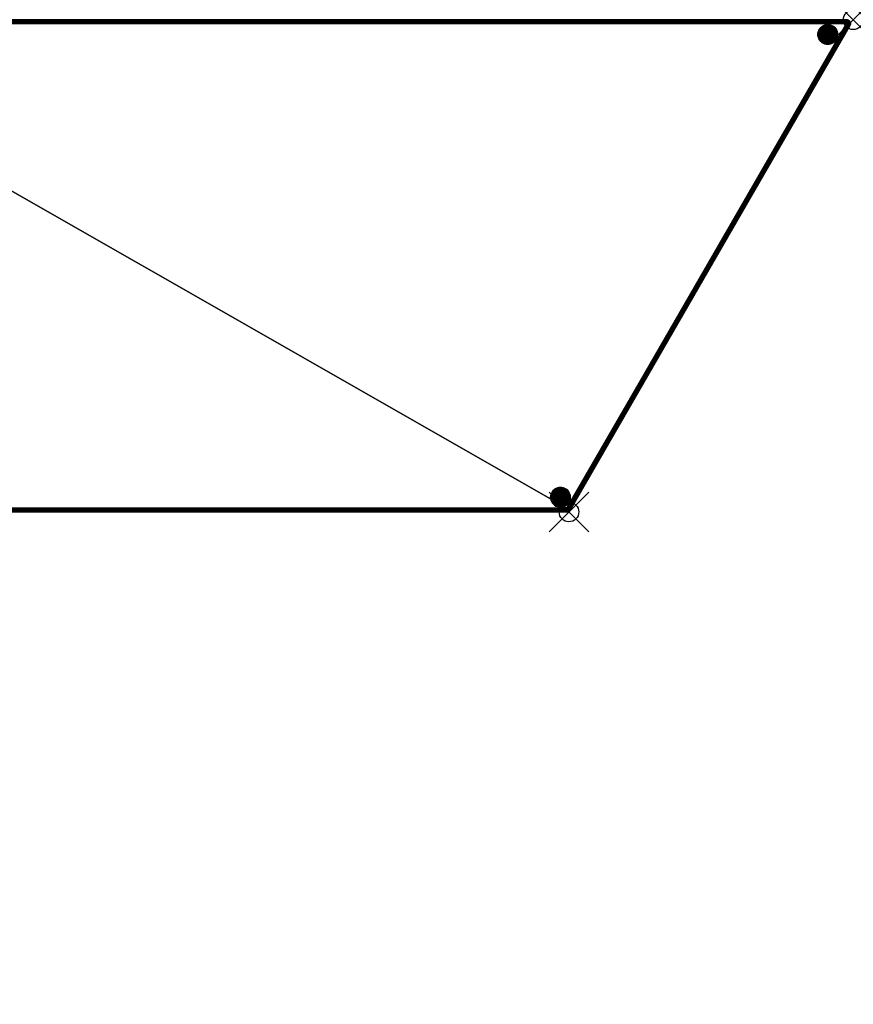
# Model space of a CAD drawing. Extents: x -28.9 to 57.7, y -50 to 0.
# Tile 3 of 3: x 15.4 to 57.7, y -50 to 0. Entities that reach past the tile are written whole.
import ezdxf

# ---------------------------------------------------------------- set-up
doc = ezdxf.new("R2010")
doc.units = 0
doc.header["$MEASUREMENT"] = 0
doc.header["$PDMODE"] = 35
doc.header["$PDSIZE"] = 1
for name, color, linetype in [('A-FURN-3-NODE', 7, 'Continuous'), ('A-FURN-3-ST', 150, 'Continuous'), ('A-FURN-3-ST-GD', 252, 'Continuous'), ('A-FURN-3-ST-SI', 160, 'Continuous')]:
    doc.layers.add(name, color=color, linetype=linetype)

msp = doc.modelspace()

# ---------------------------------------------------------------- linework, layer by layer
at = {"layer": 'A-FURN-3-NODE'}
for p in [(57.735, 0, 0), (43.301, -25)]:
    msp.add_point(p, dxfattribs=at)

# ---------------------------------------------------------------- meshes
at = {"layer": 'A-FURN-3-ST'}
mesh = msp.add_polyface(dxfattribs=at)
corners = [(57.496, -0.138, 0.56), (57.461, -0.158, 0.554), (0.115, -0.138, 0.56), (0.115, -0.109, 0.572), (57.53, -0.119, 0.567), (57.562, -0.1, 0.577), (0.115, -0.169, 0.552), (57.425, -0.179, 0.551), (57.389, -0.2, 0.55), (0.115, -0.2, 0.55), (0.115, -0.082, 0.588), (0.115, -0.059, 0.609), (57.537, -0.066, 0.601), (0.115, -0.038, 0.632), (0.115, -0.022, 0.659), (57.47, -0.017, 0.669), (57.506, -0.038, 0.632), (0.115, -0.01, 0.688), (57.43, -0.004, 0.708), (0.115, -0.002, 0.719), (0.115, 0, 0.75), (57.389, 0, 0.75)]
mesh.append_faces([[corners[k] for k in face] for face in [(0, 1, 2), (0, 2, 3), (3, 4, 0), (3, 5, 4), (6, 2, 7), (7, 8, 9), (7, 9, 6), (2, 1, 7), (10, 11, 12), (12, 5, 3), (12, 3, 10), (13, 14, 15), (13, 15, 16), (16, 12, 11), (16, 11, 13), (15, 14, 17), (15, 17, 18), (19, 20, 21), (21, 18, 17), (21, 17, 19)]])
mesh = msp.add_polyface(dxfattribs=at)
corners = [(14.203, -25, 0.55), (-0.115, -49.8, 0.55), (-28.521, -49.8, 0.55), (0.115, -0.2, 0.55), (14.252, -24.932, 0.55), (14.314, -24.876, 0.55), (14.387, -24.835, 0.55), (14.466, -24.809, 0.55), (14.549, -24.8, 0.55), (57.389, -0.2, 0.55), (43.186, -24.8, 0.55)]
mesh.append_faces([[corners[k] for k in face] for face in [(0, 2, 3), (3, 4, 0), (3, 5, 4), (3, 6, 5), (3, 7, 6), (3, 8, 7), (3, 10, 8)]], dxfattribs={"vtx0": -1, "vtx2": -1})
mesh.append_faces([[corners[k] for k in face] for face in [(0, 1, 2), (3, 9, 10)]], dxfattribs={"vtx2": -1})
mesh = msp.add_polyface(dxfattribs=at)
corners = [(43.186, -24.8, 18.55), (57.389, -0.2, 18.55), (0.115, -0.2, 18.55), (14.549, -24.8, 18.55), (43.186, -24.998, 18.381), (43.186, -24.99, 18.412), (14.549, -24.99, 18.412), (14.549, -24.998, 18.381), (14.549, -25, 18.35), (43.186, -25, 18.35), (43.186, -24.978, 18.441), (14.549, -24.978, 18.441), (43.186, -24.962, 18.468), (43.186, -24.941, 18.491), (14.549, -24.941, 18.491), (14.549, -24.962, 18.468), (43.186, -24.918, 18.512), (43.186, -24.891, 18.528), (14.549, -24.891, 18.528), (14.549, -24.918, 18.512), (43.186, -24.862, 18.54), (14.549, -24.862, 18.54), (43.186, -24.831, 18.548), (14.549, -24.831, 18.548), (14.389, -25.04, 18.45), (14.403, -25.054, 18.402), (14.446, -25.021, 18.402), (14.436, -25.004, 18.45), (14.401, -25.066, 18.35), (14.432, -25.038, 18.35), (14.496, -25, 18.402), (14.491, -24.981, 18.45), (14.468, -25.017, 18.35), (14.508, -25.004, 18.35), (14.42, -24.976, 18.491), (14.482, -24.95, 18.491), (14.549, -24.941, 18.491), (14.399, -24.94, 18.523), (14.472, -24.91, 18.523), (14.375, -24.898, 18.543), (14.459, -24.864, 18.543), (14.349, -24.854, 18.55), (14.446, -24.814, 18.55), (0.095, -0.001, 18.371), (0.074, -0.004, 18.392), (57.389, -0.01, 18.412), (57.389, -0.002, 18.381), (0.115, 0, 18.35), (0.054, -0.01, 18.412), (0.015, -0.027, 18.45), (57.389, -0.022, 18.441), (57.389, -0.038, 18.468), (0.03, -0.051, 18.484), (57.389, -0.082, 18.512), (0.048, -0.082, 18.512), (0.069, -0.119, 18.533), (57.389, -0.059, 18.491), (57.389, -0.109, 18.528), (0.091, -0.158, 18.546), (57.389, -0.169, 18.548)]
mesh.append_faces([[corners[k] for k in face] for face in [(0, 1, 2), (3, 0, 2), (4, 5, 6), (4, 6, 7), (7, 8, 9), (7, 9, 4), (6, 5, 10), (6, 10, 11), (12, 13, 14), (12, 14, 15), (15, 11, 10), (15, 10, 12), (16, 17, 18), (16, 18, 19), (19, 14, 13), (19, 13, 16), (18, 17, 20), (18, 20, 21), (22, 0, 3), (22, 3, 23), (23, 21, 20), (24, 25, 26), (24, 26, 27), (26, 25, 28), (26, 28, 29), (27, 26, 30), (27, 30, 31), (32, 33, 30), (32, 30, 26), (26, 29, 32), (31, 30, 6), (31, 6, 11), (7, 6, 30), (7, 30, 33), (33, 8, 7), (34, 27, 31), (34, 31, 35), (15, 36, 35), (15, 35, 31), (31, 11, 15), (37, 34, 35), (37, 35, 38), (19, 18, 38), (38, 35, 36), (38, 36, 19), (39, 37, 38), (39, 38, 40), (40, 38, 18), (40, 18, 21), (41, 40, 42), (23, 3, 42), (23, 42, 40), (40, 21, 23), (43, 44, 45), (46, 47, 43), (48, 49, 50), (50, 44, 48), (51, 49, 52), (53, 54, 55), (56, 52, 54), (57, 55, 58), (59, 58, 2)]])
mesh = msp.add_polyface(dxfattribs=at)
corners = [(14.549, -24.831, 18.548), (43.186, -24.862, 18.54), (43.186, -24.831, 18.548), (43.334, -24.934, 18.35), (43.333, -24.935, 18.355), (43.301, -24.963, 18.367), (43.303, -24.962, 18.35), (43.338, -24.921, 18.396), (43.307, -24.947, 18.411), (43.339, -24.899, 18.433), (43.307, -24.923, 18.45), (43.34, -24.889, 18.441), (43.326, -24.881, 18.468), (43.303, -24.891, 18.484), (43.264, -24.982, 18.378), (43.267, -24.983, 18.35), (43.269, -24.967, 18.423), (43.27, -24.942, 18.463), (43.266, -24.909, 18.497), (43.288, -24.859, 18.512), (43.258, -24.87, 18.523), (43.308, -24.871, 18.491), (43.223, -24.993, 18.388), (43.227, -24.996, 18.35), (43.228, -24.978, 18.431), (43.229, -24.954, 18.471), (43.225, -24.922, 18.504), (43.217, -24.884, 18.529), (43.239, -24.831, 18.54), (43.204, -24.842, 18.545), (43.264, -24.845, 18.528), (43.186, -24.998, 18.381), (43.186, -25, 18.35), (43.186, -24.99, 18.412), (43.186, -24.978, 18.441), (43.186, -24.962, 18.468), (43.186, -24.941, 18.491), (43.186, -24.918, 18.512), (43.186, -24.891, 18.528), (43.186, -24.8, 18.55), (43.213, -24.816, 18.548), (57.389, -0.002, 18.381), (57.389, 0, 18.35), (0.115, 0, 18.35), (0.095, -0.001, 18.371), (57.389, -0.01, 18.412), (57.389, -0.022, 18.441), (0.074, -0.004, 18.392), (57.389, -0.038, 18.468), (0.015, -0.027, 18.45), (0.03, -0.051, 18.484), (57.389, -0.059, 18.491), (57.389, -0.082, 18.512), (0.048, -0.082, 18.512), (0.069, -0.119, 18.533), (57.389, -0.109, 18.528), (0.091, -0.158, 18.546), (57.389, -0.138, 18.54), (57.389, -0.169, 18.548), (0.115, -0.2, 18.55), (57.389, -0.2, 18.55)]
mesh.append_faces([[corners[k] for k in face] for face in [(0, 1, 2), (3, 4, 5), (3, 5, 6), (5, 4, 7), (5, 7, 8), (8, 9, 10), (10, 11, 12), (10, 12, 13), (6, 5, 14), (6, 14, 15), (14, 5, 8), (14, 8, 16), (16, 8, 10), (16, 10, 17), (17, 10, 13), (17, 13, 18), (18, 13, 19), (18, 19, 20), (21, 19, 13), (13, 12, 21), (15, 14, 22), (15, 22, 23), (22, 14, 16), (22, 16, 24), (24, 16, 17), (24, 17, 25), (25, 17, 18), (25, 18, 26), (26, 18, 20), (26, 20, 27), (27, 20, 28), (27, 28, 29), (30, 28, 20), (20, 19, 30), (23, 22, 31), (23, 31, 32), (33, 31, 22), (22, 24, 34), (22, 34, 33), (34, 24, 25), (34, 25, 35), (36, 35, 25), (36, 25, 26), (26, 37, 36), (37, 26, 27), (37, 27, 38), (38, 27, 29), (38, 29, 1), (2, 1, 29), (29, 39, 2), (40, 39, 29), (29, 28, 40), (41, 42, 43), (44, 45, 41), (46, 45, 47), (48, 46, 49), (50, 51, 48), (52, 51, 53), (54, 55, 52), (55, 56, 57), (58, 57, 56), (59, 60, 58)]])
mesh = msp.add_polyface(dxfattribs=at)
corners = [(57.425, -0.179, 0.551), (57.461, -0.158, 0.554), (43.239, -24.831, 0.56), (43.213, -24.816, 0.552), (43.186, -24.8, 0.55), (57.389, -0.2, 0.55), (57.496, -0.138, 0.56), (57.53, -0.119, 0.567), (57.562, -0.1, 0.577), (43.264, -24.845, 0.572), (43.288, -24.859, 0.588), (57.579, -0.138, 0.601), (43.308, -24.871, 0.609), (43.326, -24.881, 0.632), (57.588, -0.179, 0.632), (57.588, -0.221, 0.669), (43.34, -24.889, 0.659), (57.579, -0.262, 0.708), (43.351, -24.895, 0.688), (43.357, -24.899, 0.719), (57.562, -0.3, 0.75), (43.359, -24.9, 0.75)]
mesh.append_faces([[corners[k] for k in face] for face in [(0, 1, 2), (3, 4, 5), (3, 5, 0), (0, 2, 3), (6, 7, 8), (6, 8, 9), (9, 2, 1), (9, 1, 6), (10, 9, 8), (10, 8, 11), (11, 12, 10), (13, 12, 14), (13, 14, 15), (15, 16, 13), (12, 11, 14), (16, 15, 17), (16, 17, 18), (19, 18, 17), (19, 17, 20), (20, 21, 19)]])
mesh = msp.add_polyface(dxfattribs=at)
corners = [(57.56, -0.299, 18.381), (57.553, -0.295, 18.412), (43.351, -24.895, 18.412), (43.357, -24.899, 18.381), (43.359, -24.9, 18.35), (57.562, -0.3, 18.35), (57.543, -0.289, 18.441), (43.34, -24.889, 18.441), (57.529, -0.281, 18.468), (57.511, -0.271, 18.491), (43.308, -24.871, 18.491), (43.326, -24.881, 18.468), (57.49, -0.259, 18.512), (57.467, -0.245, 18.528), (43.264, -24.845, 18.528), (43.288, -24.859, 18.512), (57.442, -0.231, 18.54), (43.239, -24.831, 18.54), (57.416, -0.216, 18.548), (57.389, -0.2, 18.55), (43.186, -24.8, 18.55), (43.213, -24.816, 18.548), (57.588, -0.179, 18.35), (57.585, -0.16, 18.354), (57.588, -0.209, 18.367), (57.588, -0.221, 18.35), (57.574, -0.149, 18.404), (57.578, -0.198, 18.415), (57.552, -0.141, 18.45), (57.556, -0.19, 18.459), (57.484, -0.189, 18.526), (57.428, -0.146, 18.539), (57.438, -0.195, 18.544), (57.389, -0.169, 18.548), (57.578, -0.256, 18.379), (57.579, -0.262, 18.35), (57.569, -0.246, 18.422), (57.55, -0.24, 18.461), (57.524, -0.187, 18.497), (57.522, -0.237, 18.495), (57.486, -0.239, 18.52), (57.511, -0.271, 18.491), (43.338, -24.921, 18.396), (43.333, -24.935, 18.355), (43.334, -24.934, 18.35), (43.307, -24.947, 18.411), (43.339, -24.899, 18.433), (43.307, -24.923, 18.45)]
mesh.append_faces([[corners[k] for k in face] for face in [(0, 1, 2), (0, 2, 3), (3, 4, 5), (3, 5, 0), (2, 1, 6), (2, 6, 7), (8, 9, 10), (8, 10, 11), (11, 7, 6), (11, 6, 8), (12, 13, 14), (12, 14, 15), (15, 10, 9), (15, 9, 12), (14, 13, 16), (14, 16, 17), (18, 19, 20), (18, 20, 21), (21, 17, 16), (21, 16, 18), (22, 23, 24), (22, 24, 25), (24, 23, 26), (24, 26, 27), (27, 28, 29), (30, 31, 32), (32, 33, 19), (25, 24, 34), (25, 34, 35), (34, 24, 27), (34, 27, 36), (36, 27, 29), (36, 29, 37), (37, 29, 38), (37, 38, 39), (39, 38, 30), (39, 30, 40), (40, 30, 32), (40, 32, 16), (40, 16, 13), (18, 16, 32), (32, 19, 18), (35, 34, 0), (35, 0, 5), (0, 34, 36), (0, 36, 1), (1, 36, 37), (1, 37, 8), (1, 8, 6), (8, 37, 39), (8, 39, 41), (41, 39, 40), (41, 40, 12), (12, 40, 13), (42, 43, 44), (42, 44, 4), (42, 4, 3), (45, 42, 46), (2, 7, 46), (46, 42, 3), (46, 3, 2), (47, 46, 7)]])
mesh = msp.add_polyface(dxfattribs=at)
corners = [(57.498, -0.033, 18.354), (57.506, -0.038, 18.35), (57.47, -0.017, 18.35), (57.43, -0.004, 18.35), (57.443, -0.008, 18.362), (57.481, -0.027, 18.389), (57.424, -0.006, 18.385), (57.456, -0.025, 18.419), (57.41, -0.001, 18.35), (57.389, 0, 18.35), (57.4, -0.007, 18.402), (57.424, -0.026, 18.442), (57.389, -0.002, 18.381), (57.389, -0.01, 18.412), (57.389, -0.022, 18.441), (57.389, -0.038, 18.468), (57.533, -0.064, 18.372), (57.537, -0.066, 18.35), (57.513, -0.057, 18.414), (57.483, -0.054, 18.449), (57.445, -0.056, 18.477), (57.402, -0.062, 18.494), (57.559, -0.103, 18.389), (57.562, -0.1, 18.35), (57.537, -0.096, 18.434), (57.504, -0.093, 18.473), (57.463, -0.095, 18.503), (57.416, -0.101, 18.522), (57.389, -0.082, 18.512), (57.389, -0.109, 18.528), (57.389, -0.059, 18.491), (57.574, -0.149, 18.404), (57.585, -0.16, 18.354), (57.579, -0.138, 18.35), (57.552, -0.141, 18.45), (57.518, -0.138, 18.489), (57.476, -0.14, 18.52), (57.428, -0.146, 18.539), (57.389, -0.138, 18.54), (57.389, -0.169, 18.548), (57.588, -0.179, 18.35), (57.578, -0.198, 18.415), (57.556, -0.19, 18.459), (57.524, -0.187, 18.497), (57.484, -0.189, 18.526), (57.438, -0.195, 18.544)]
mesh.append_faces([[corners[k] for k in face] for face in [(0, 1, 2), (2, 3, 4), (2, 4, 5), (2, 5, 0), (5, 4, 6), (5, 6, 7), (6, 4, 3), (6, 3, 8), (6, 8, 9), (7, 6, 10), (7, 10, 11), (10, 6, 9), (10, 9, 12), (11, 10, 13), (11, 13, 14), (11, 14, 15), (13, 10, 12), (1, 0, 16), (1, 16, 17), (16, 0, 5), (16, 5, 18), (18, 5, 7), (18, 7, 19), (19, 7, 11), (19, 11, 20), (20, 11, 15), (20, 15, 21), (17, 16, 22), (17, 22, 23), (22, 16, 18), (22, 18, 24), (24, 18, 19), (24, 19, 25), (25, 19, 20), (25, 20, 26), (26, 20, 21), (26, 21, 27), (28, 29, 27), (28, 27, 21), (21, 30, 28), (30, 21, 15), (23, 22, 31), (23, 31, 32), (23, 32, 33), (31, 22, 24), (31, 24, 34), (34, 24, 25), (34, 25, 35), (35, 25, 26), (35, 26, 36), (36, 26, 27), (36, 27, 37), (38, 39, 37), (37, 27, 29), (37, 29, 38), (33, 32, 40), (41, 31, 34), (42, 34, 35), (42, 35, 43), (43, 35, 36), (43, 36, 44), (44, 36, 37), (45, 37, 39)]])
mesh = msp.add_polyface(dxfattribs=at)
corners = [(43.186, -24.831, 0.552), (43.186, -24.862, 0.56), (14.549, -24.862, 0.56), (14.549, -24.831, 0.552), (14.549, -24.8, 0.55), (43.186, -24.8, 0.55), (43.186, -24.891, 0.572), (14.549, -24.891, 0.572), (43.186, -24.918, 0.588), (43.186, -24.941, 0.609), (14.549, -24.941, 0.609), (14.549, -24.918, 0.588), (43.186, -24.962, 0.632), (43.186, -24.978, 0.659), (14.549, -24.978, 0.659), (14.549, -24.962, 0.632), (43.186, -24.99, 0.688), (14.549, -24.99, 0.688), (43.186, -24.998, 0.719), (43.186, -25, 0.75), (14.549, -25, 0.75), (14.549, -24.998, 0.719)]
mesh.append_faces([[corners[k] for k in face] for face in [(0, 2, 3), (3, 5, 0), (2, 6, 7), (8, 10, 11), (11, 6, 8), (12, 14, 15), (15, 9, 12), (14, 16, 17), (18, 20, 21), (21, 16, 18)]], dxfattribs={"vtx0": -1})
mesh.append_faces([[corners[k] for k in face] for face in [(0, 1, 2), (3, 4, 5), (2, 1, 6), (8, 9, 10), (11, 7, 6), (12, 13, 14), (15, 10, 9), (14, 13, 16), (18, 19, 20), (21, 17, 16)]], dxfattribs={"vtx2": -1})
mesh = msp.add_polyface(dxfattribs=at)
corners = [(43.34, -24.889, 0.659), (43.339, -24.899, 0.667), (43.307, -24.923, 0.65), (43.303, -24.891, 0.616), (43.326, -24.881, 0.632), (43.338, -24.921, 0.704), (43.307, -24.947, 0.689), (43.351, -24.895, 0.688), (43.357, -24.899, 0.719), (43.333, -24.935, 0.745), (43.301, -24.963, 0.733), (43.359, -24.9, 0.75), (43.334, -24.934, 0.75), (43.303, -24.962, 0.75), (43.308, -24.871, 0.609), (43.288, -24.859, 0.588), (43.266, -24.909, 0.603), (43.258, -24.87, 0.577), (43.27, -24.942, 0.637), (43.269, -24.967, 0.677), (43.264, -24.982, 0.722), (43.267, -24.983, 0.75), (43.264, -24.845, 0.572), (43.239, -24.831, 0.56), (43.217, -24.884, 0.571), (43.204, -24.842, 0.555), (43.225, -24.922, 0.596), (43.229, -24.954, 0.629), (43.228, -24.978, 0.669), (43.223, -24.993, 0.712), (43.227, -24.996, 0.75), (43.213, -24.816, 0.552), (43.186, -24.8, 0.55), (43.186, -24.831, 0.552), (43.186, -24.862, 0.56), (43.186, -24.891, 0.572), (43.186, -24.918, 0.588), (43.186, -24.941, 0.609), (43.186, -24.962, 0.632), (43.186, -24.978, 0.659), (43.186, -24.99, 0.688), (43.186, -24.998, 0.719), (43.186, -25, 0.75)]
mesh.append_faces([[corners[k] for k in face] for face in [(0, 1, 2), (0, 2, 3), (0, 3, 4), (7, 8, 5), (7, 5, 1), (1, 0, 7), (9, 5, 8), (9, 8, 11), (9, 11, 12), (10, 9, 12), (10, 12, 13), (14, 4, 3), (3, 15, 14), (15, 3, 16), (15, 16, 17), (20, 10, 13), (20, 13, 21), (22, 15, 17), (17, 23, 22), (23, 17, 24), (23, 24, 25), (29, 20, 21), (29, 21, 30), (31, 23, 25), (25, 32, 31), (33, 32, 25), (25, 34, 33), (34, 25, 24), (34, 24, 35), (35, 24, 26), (35, 26, 36), (37, 36, 26), (26, 27, 38), (26, 38, 37), (38, 27, 28), (38, 28, 39), (40, 39, 28), (40, 28, 29), (29, 41, 40), (41, 29, 30), (41, 30, 42)]])
mesh.append_faces([[corners[k] for k in face] for face in [(2, 5, 6), (6, 9, 10), (16, 2, 18), (18, 6, 19), (19, 10, 20), (24, 16, 26), (26, 18, 27), (27, 19, 28), (28, 20, 29)]], dxfattribs={"vtx0": -1})
mesh.append_faces([[corners[k] for k in face] for face in [(2, 1, 5), (6, 5, 9), (16, 3, 2), (18, 2, 6), (19, 6, 10), (24, 17, 16), (26, 16, 18), (27, 18, 19), (28, 19, 20)]], dxfattribs={"vtx2": -1})
at = {"layer": 'A-FURN-3-ST-GD'}
mesh = msp.add_polyface(dxfattribs=at)
corners = [(56.881, -0.977, 0), (56.912, -0.905, 0), (56.93, -0.828, 0), (56.84, -1.044, 0), (56.79, -1.104, 0), (56.73, -1.155, 0), (56.663, -1.196, 0), (56.59, -1.226, 0), (56.514, -1.244, 0), (56.436, -1.25, 0), (56.358, -1.244, 0), (56.281, -1.226, 0), (56.209, -1.196, 0), (56.142, -1.155, 0), (56.082, -1.104, 0), (56.031, -1.044, 0), (55.99, -0.977, 0), (55.96, -0.905, 0), (55.942, -0.828, 0), (55.936, -0.75, 0), (55.942, -0.672, 0), (55.96, -0.595, 0), (55.99, -0.523, 0), (56.031, -0.456, 0), (56.082, -0.396, 0), (56.142, -0.345, 0), (56.209, -0.304, 0), (56.281, -0.274, 0), (56.358, -0.256, 0), (56.436, -0.25, 0), (56.514, -0.256, 0), (56.59, -0.274, 0), (56.663, -0.304, 0), (56.73, -0.345, 0), (56.79, -0.396, 0), (56.84, -0.456, 0), (56.881, -0.523, 0), (56.912, -0.595, 0), (56.93, -0.672, 0), (56.936, -0.75, 0), (56.93, -0.672, 0.55), (56.936, -0.75, 0.55), (56.93, -0.828, 0.55), (56.912, -0.905, 0.55), (56.881, -0.977, 0.55), (56.84, -1.044, 0.55), (56.79, -1.104, 0.55), (56.73, -1.155, 0.55), (56.663, -1.196, 0.55), (56.59, -1.226, 0.55), (56.514, -1.244, 0.55), (56.436, -1.25, 0.55), (56.358, -1.244, 0.55), (56.281, -1.226, 0.55), (56.209, -1.196, 0.55), (56.142, -1.155, 0.55), (56.082, -1.104, 0.55), (56.031, -1.044, 0.55), (55.99, -0.977, 0.55), (55.96, -0.905, 0.55), (55.942, -0.828, 0.55), (55.936, -0.75, 0.55), (55.942, -0.672, 0.55), (55.96, -0.595, 0.55), (55.99, -0.523, 0.55), (56.031, -0.456, 0.55), (56.082, -0.396, 0.55), (56.142, -0.345, 0.55), (56.209, -0.304, 0.55), (56.281, -0.274, 0.55), (56.358, -0.256, 0.55), (56.436, -0.25, 0.55), (56.514, -0.256, 0.55), (56.59, -0.274, 0.55), (56.663, -0.304, 0.55), (56.73, -0.345, 0.55), (56.79, -0.396, 0.55), (56.84, -0.456, 0.55), (56.881, -0.523, 0.55), (56.912, -0.595, 0.55)]
mesh.append_faces([[corners[k] for k in face] for face in [(2, 39, 41), (2, 41, 42), (42, 43, 1), (42, 1, 2), (0, 1, 43), (0, 43, 44), (3, 0, 44), (3, 44, 45), (45, 46, 4), (45, 4, 3), (5, 4, 46), (5, 46, 47), (47, 48, 6), (47, 6, 5), (7, 6, 48), (7, 48, 49), (8, 7, 49), (8, 49, 50), (50, 51, 9), (50, 9, 8), (10, 9, 51), (10, 51, 52), (52, 53, 11), (52, 11, 10), (12, 11, 53), (12, 53, 54), (13, 12, 54), (13, 54, 55), (55, 56, 14), (55, 14, 13), (15, 14, 56), (15, 56, 57), (57, 58, 16), (57, 16, 15), (17, 16, 58), (17, 58, 59), (18, 17, 59), (18, 59, 60), (62, 63, 21), (62, 21, 20), (20, 19, 61), (20, 61, 62), (19, 18, 60), (19, 60, 61), (22, 21, 63), (22, 63, 64), (23, 22, 64), (23, 64, 65), (65, 66, 24), (65, 24, 23), (25, 24, 66), (25, 66, 67), (67, 68, 26), (67, 26, 25), (27, 26, 68), (27, 68, 69), (28, 27, 69), (28, 69, 70), (70, 71, 29), (70, 29, 28), (30, 29, 71), (30, 71, 72), (72, 73, 31), (72, 31, 30), (32, 31, 73), (32, 73, 74), (33, 32, 74), (33, 74, 75), (75, 76, 34), (75, 34, 33), (35, 34, 76), (35, 76, 77), (77, 78, 36), (77, 36, 35), (37, 36, 78), (37, 78, 79), (38, 37, 79), (38, 79, 40), (40, 41, 39), (40, 39, 38)]])
mesh.append_faces([[corners[k] for k in face] for face in [(2, 38, 39)]], dxfattribs={"vtx0": -1})
mesh.append_faces([[corners[k] for k in face] for face in [(2, 0, 3), (2, 3, 4), (2, 4, 5), (2, 5, 6), (2, 6, 7), (2, 7, 8), (2, 8, 9), (2, 9, 10), (2, 10, 11), (2, 11, 12), (2, 12, 13), (2, 13, 14), (2, 14, 15), (2, 15, 16), (2, 16, 17), (2, 17, 18), (2, 18, 19), (2, 19, 20), (2, 20, 21), (2, 21, 22), (2, 22, 23), (2, 23, 24), (2, 24, 25), (2, 25, 26), (2, 26, 27), (2, 27, 28), (2, 28, 29), (2, 29, 30), (2, 30, 31), (2, 31, 32), (2, 32, 33), (2, 33, 34), (2, 34, 35), (2, 35, 36), (2, 36, 37), (2, 37, 38)]], dxfattribs={"vtx0": -1, "vtx2": -1})
mesh.append_faces([[corners[k] for k in face] for face in [(79, 78, 40)]], dxfattribs={"vtx1": -1})
mesh.append_faces([[corners[k] for k in face] for face in [(43, 42, 40), (44, 43, 40), (45, 44, 40), (46, 45, 40), (47, 46, 40), (48, 47, 40), (49, 48, 40), (50, 49, 40), (51, 50, 40), (52, 51, 40), (53, 52, 40), (54, 53, 40), (55, 54, 40), (56, 55, 40), (57, 56, 40), (58, 57, 40), (59, 58, 40), (60, 59, 40), (61, 60, 40), (62, 61, 40), (63, 62, 40), (64, 63, 40), (65, 64, 40), (66, 65, 40), (67, 66, 40), (68, 67, 40), (69, 68, 40), (70, 69, 40), (71, 70, 40), (72, 71, 40), (73, 72, 40), (74, 73, 40), (75, 74, 40), (76, 75, 40), (77, 76, 40), (78, 77, 40)]], dxfattribs={"vtx1": -1, "vtx2": -1})
mesh.append_faces([[corners[k] for k in face] for face in [(2, 1, 0), (42, 41, 40)]], dxfattribs={"vtx2": -1})
mesh = msp.add_polyface(dxfattribs=at)
corners = [(43.314, -24.477, 0), (43.344, -24.405, 0), (43.362, -24.328, 0), (43.273, -24.544, 0), (43.222, -24.604, 0), (43.162, -24.655, 0), (43.095, -24.696, 0), (43.023, -24.726, 0), (42.946, -24.744, 0), (42.868, -24.75, 0), (42.79, -24.744, 0), (42.714, -24.726, 0), (42.641, -24.696, 0), (42.574, -24.655, 0), (42.515, -24.604, 0), (42.464, -24.544, 0), (42.423, -24.477, 0), (42.393, -24.405, 0), (42.374, -24.328, 0), (42.368, -24.25, 0), (42.374, -24.172, 0), (42.393, -24.095, 0), (42.423, -24.023, 0), (42.464, -23.956, 0), (42.515, -23.896, 0), (42.574, -23.845, 0), (42.641, -23.804, 0), (42.714, -23.774, 0), (42.79, -23.756, 0), (42.868, -23.75, 0), (42.946, -23.756, 0), (43.023, -23.774, 0), (43.095, -23.804, 0), (43.162, -23.845, 0), (43.222, -23.896, 0), (43.273, -23.956, 0), (43.314, -24.023, 0), (43.344, -24.095, 0), (43.362, -24.172, 0), (43.368, -24.25, 0), (43.362, -24.172, 0.55), (43.368, -24.25, 0.55), (43.362, -24.328, 0.55), (43.344, -24.405, 0.55), (43.314, -24.477, 0.55), (43.273, -24.544, 0.55), (43.222, -24.604, 0.55), (43.162, -24.655, 0.55), (43.095, -24.696, 0.55), (43.023, -24.726, 0.55), (42.946, -24.744, 0.55), (42.868, -24.75, 0.55), (42.79, -24.744, 0.55), (42.714, -24.726, 0.55), (42.641, -24.696, 0.55), (42.574, -24.655, 0.55), (42.515, -24.604, 0.55), (42.464, -24.544, 0.55), (42.423, -24.477, 0.55), (42.393, -24.405, 0.55), (42.374, -24.328, 0.55), (42.368, -24.25, 0.55), (42.374, -24.172, 0.55), (42.393, -24.095, 0.55), (42.423, -24.023, 0.55), (42.464, -23.956, 0.55), (42.515, -23.896, 0.55), (42.574, -23.845, 0.55), (42.641, -23.804, 0.55), (42.714, -23.774, 0.55), (42.79, -23.756, 0.55), (42.868, -23.75, 0.55), (42.946, -23.756, 0.55), (43.023, -23.774, 0.55), (43.095, -23.804, 0.55), (43.162, -23.845, 0.55), (43.222, -23.896, 0.55), (43.273, -23.956, 0.55), (43.314, -24.023, 0.55), (43.344, -24.095, 0.55)]
mesh.append_faces([[corners[k] for k in face] for face in [(2, 39, 41), (2, 41, 42), (42, 43, 1), (42, 1, 2), (0, 1, 43), (0, 43, 44), (3, 0, 44), (3, 44, 45), (45, 46, 4), (45, 4, 3), (5, 4, 46), (5, 46, 47), (47, 48, 6), (47, 6, 5), (7, 6, 48), (7, 48, 49), (8, 7, 49), (8, 49, 50), (50, 51, 9), (50, 9, 8), (10, 9, 51), (10, 51, 52), (52, 53, 11), (52, 11, 10), (12, 11, 53), (12, 53, 54), (13, 12, 54), (13, 54, 55), (55, 56, 14), (55, 14, 13), (15, 14, 56), (15, 56, 57), (57, 58, 16), (57, 16, 15), (17, 16, 58), (17, 58, 59), (18, 17, 59), (18, 59, 60), (62, 63, 21), (62, 21, 20), (20, 19, 61), (20, 61, 62), (19, 18, 60), (19, 60, 61), (22, 21, 63), (22, 63, 64), (23, 22, 64), (23, 64, 65), (65, 66, 24), (65, 24, 23), (25, 24, 66), (25, 66, 67), (67, 68, 26), (67, 26, 25), (27, 26, 68), (27, 68, 69), (28, 27, 69), (28, 69, 70), (70, 71, 29), (70, 29, 28), (30, 29, 71), (30, 71, 72), (72, 73, 31), (72, 31, 30), (32, 31, 73), (32, 73, 74), (33, 32, 74), (33, 74, 75), (75, 76, 34), (75, 34, 33), (35, 34, 76), (35, 76, 77), (77, 78, 36), (77, 36, 35), (37, 36, 78), (37, 78, 79), (38, 37, 79), (38, 79, 40), (40, 41, 39), (40, 39, 38)]])
mesh.append_faces([[corners[k] for k in face] for face in [(2, 38, 39)]], dxfattribs={"vtx0": -1})
mesh.append_faces([[corners[k] for k in face] for face in [(2, 0, 3), (2, 3, 4), (2, 4, 5), (2, 5, 6), (2, 6, 7), (2, 7, 8), (2, 8, 9), (2, 9, 10), (2, 10, 11), (2, 11, 12), (2, 12, 13), (2, 13, 14), (2, 14, 15), (2, 15, 16), (2, 16, 17), (2, 17, 18), (2, 18, 19), (2, 19, 20), (2, 20, 21), (2, 21, 22), (2, 22, 23), (2, 23, 24), (2, 24, 25), (2, 25, 26), (2, 26, 27), (2, 27, 28), (2, 28, 29), (2, 29, 30), (2, 30, 31), (2, 31, 32), (2, 32, 33), (2, 33, 34), (2, 34, 35), (2, 35, 36), (2, 36, 37), (2, 37, 38)]], dxfattribs={"vtx0": -1, "vtx2": -1})
mesh.append_faces([[corners[k] for k in face] for face in [(79, 78, 40)]], dxfattribs={"vtx1": -1})
mesh.append_faces([[corners[k] for k in face] for face in [(43, 42, 40), (44, 43, 40), (45, 44, 40), (46, 45, 40), (47, 46, 40), (48, 47, 40), (49, 48, 40), (50, 49, 40), (51, 50, 40), (52, 51, 40), (53, 52, 40), (54, 53, 40), (55, 54, 40), (56, 55, 40), (57, 56, 40), (58, 57, 40), (59, 58, 40), (60, 59, 40), (61, 60, 40), (62, 61, 40), (63, 62, 40), (64, 63, 40), (65, 64, 40), (66, 65, 40), (67, 66, 40), (68, 67, 40), (69, 68, 40), (70, 69, 40), (71, 70, 40), (72, 71, 40), (73, 72, 40), (74, 73, 40), (75, 74, 40), (76, 75, 40), (77, 76, 40), (78, 77, 40)]], dxfattribs={"vtx1": -1, "vtx2": -1})
mesh.append_faces([[corners[k] for k in face] for face in [(2, 1, 0), (42, 41, 40)]], dxfattribs={"vtx2": -1})
at = {"layer": 'A-FURN-3-ST-SI'}
mesh = msp.add_polyface(dxfattribs=at)
corners = [(-28.694, -49.7, 0.75), (-0.058, -0.1, 0.75), (-0.058, -0.1, 18.35), (-28.694, -49.7, 18.35), (43.186, -25, 0.75), (14.549, -25, 0.75), (14.549, -25, 18.35), (43.186, -25, 18.35), (14.376, -25.1, 0.75), (0.058, -49.9, 0.75), (0.058, -49.9, 18.35), (14.376, -25.1, 18.35), (-0.115, -50, 0.75), (-28.521, -50, 0.75), (-28.521, -50, 18.35), (-0.115, -50, 18.35), (57.562, -0.3, 18.35), (57.562, -0.3, 0.75), (43.359, -24.9, 0.75), (43.359, -24.9, 18.35), (43.303, -24.962, 0.75), (43.267, -24.983, 18.35), (43.303, -24.962, 18.35), (43.334, -24.934, 18.35), (43.334, -24.934, 0.75), (43.267, -24.983, 0.75), (43.227, -24.996, 0.75), (43.227, -24.996, 18.35), (14.508, -25.004, 0.75), (14.508, -25.004, 18.35), (14.468, -25.017, 18.35), (14.468, -25.017, 0.75), (14.432, -25.038, 18.35), (14.432, -25.038, 0.75), (14.401, -25.066, 0.75), (14.401, -25.066, 18.35), (0.002, -49.962, 18.35), (0.033, -49.934, 18.35), (0.033, -49.934, 0.75), (0.002, -49.962, 0.75), (-0.074, -49.996, 0.75), (-0.074, -49.996, 18.35), (-0.034, -49.983, 18.35), (-0.034, -49.983, 0.75), (-28.711, -49.738, 18.35), (-28.711, -49.738, 0.708), (-28.72, -49.779, 0.669), (-28.72, -49.779, 18.35), (-28.711, -49.862, 18.35), (-28.711, -49.862, 0.601), (-28.72, -49.821, 0.632), (-28.72, -49.821, 18.35), (-28.694, -49.9, 0.577), (-28.694, -49.9, 18.35), (-28.67, -49.934, 0.601), (-28.67, -49.934, 18.35), (-28.639, -49.962, 0.632), (-28.639, -49.962, 18.35), (-28.602, -49.983, 0.669), (-28.602, -49.983, 18.35), (-28.563, -49.996, 0.708), (-28.563, -49.996, 18.35), (-28.542, -49.999, 18.35), (0.115, 0, 0.75), (57.389, 0, 0.75), (57.389, 0, 18.35), (0.115, 0, 18.35), (57.537, -0.066, 18.35), (57.537, -0.066, 0.601), (57.562, -0.1, 0.577), (57.562, -0.1, 18.35), (57.506, -0.038, 0.632), (57.506, -0.038, 18.35), (57.47, -0.017, 0.669), (57.47, -0.017, 18.35), (57.43, -0.004, 0.708), (57.43, -0.004, 18.35), (57.41, -0.001, 18.35), (57.579, -0.138, 18.35), (57.579, -0.138, 0.601), (57.588, -0.221, 0.669), (57.588, -0.221, 18.35), (57.588, -0.179, 18.35), (57.588, -0.179, 0.632), (57.579, -0.262, 18.35), (57.579, -0.262, 0.708), (0.054, -0.01, 18.412), (-0.002, -0.038, 0.75), (0.034, -0.017, 0.75), (0.074, -0.004, 0.75), (0.074, -0.004, 18.392), (0.034, -0.017, 18.431), (0.015, -0.027, 18.45), (0.095, -0.001, 18.371), (-0.002, -0.038, 18.431), (-0.018, -0.051, 18.412), (-0.033, -0.066, 18.392), (-0.033, -0.066, 0.75), (-0.046, -0.082, 18.371)]
mesh.append_faces([[corners[k] for k in face] for face in [(2, 1, 0), (3, 2, 0), (6, 5, 4), (7, 6, 4), (10, 9, 8), (11, 10, 8), (14, 13, 12), (15, 14, 12), (18, 17, 16), (19, 18, 16), (22, 21, 20), (20, 24, 23), (20, 23, 22), (19, 23, 24), (19, 24, 18), (25, 20, 21), (21, 27, 26), (21, 26, 25), (26, 27, 7), (26, 7, 4), (6, 29, 28), (5, 6, 28), (28, 29, 30), (31, 28, 30), (30, 32, 31), (35, 34, 33), (32, 35, 33), (33, 31, 32), (34, 35, 11), (8, 34, 11), (38, 37, 36), (38, 36, 39), (10, 37, 38), (10, 38, 9), (42, 41, 40), (42, 40, 43), (43, 39, 36), (43, 36, 42), (40, 41, 15), (40, 15, 12), (0, 45, 44), (0, 44, 3), (44, 45, 46), (44, 46, 47), (50, 49, 48), (51, 47, 46), (51, 46, 50), (50, 48, 51), (48, 49, 52), (48, 52, 53), (53, 52, 54), (53, 54, 55), (57, 55, 56), (57, 56, 58), (58, 59, 57), (55, 54, 56), (59, 58, 60), (59, 60, 61), (62, 61, 60), (62, 60, 13), (13, 14, 62), (65, 64, 63), (66, 65, 63), (69, 68, 67), (69, 67, 70), (72, 67, 71), (72, 71, 73), (73, 74, 72), (67, 68, 71), (74, 73, 75), (74, 75, 76), (77, 76, 75), (77, 75, 64), (64, 65, 77), (69, 70, 78), (69, 78, 79), (82, 81, 80), (82, 80, 83), (83, 79, 78), (83, 78, 82), (80, 81, 84), (80, 84, 85), (85, 84, 16), (85, 16, 17), (88, 87, 86), (86, 90, 89), (86, 89, 88), (87, 91, 86), (87, 92, 91), (93, 66, 63), (93, 63, 89), (89, 90, 93), (95, 94, 92), (95, 92, 87), (87, 97, 96), (87, 96, 95), (98, 96, 97), (97, 1, 2), (97, 2, 98)]])

doc.saveas('drawing.dxf')
